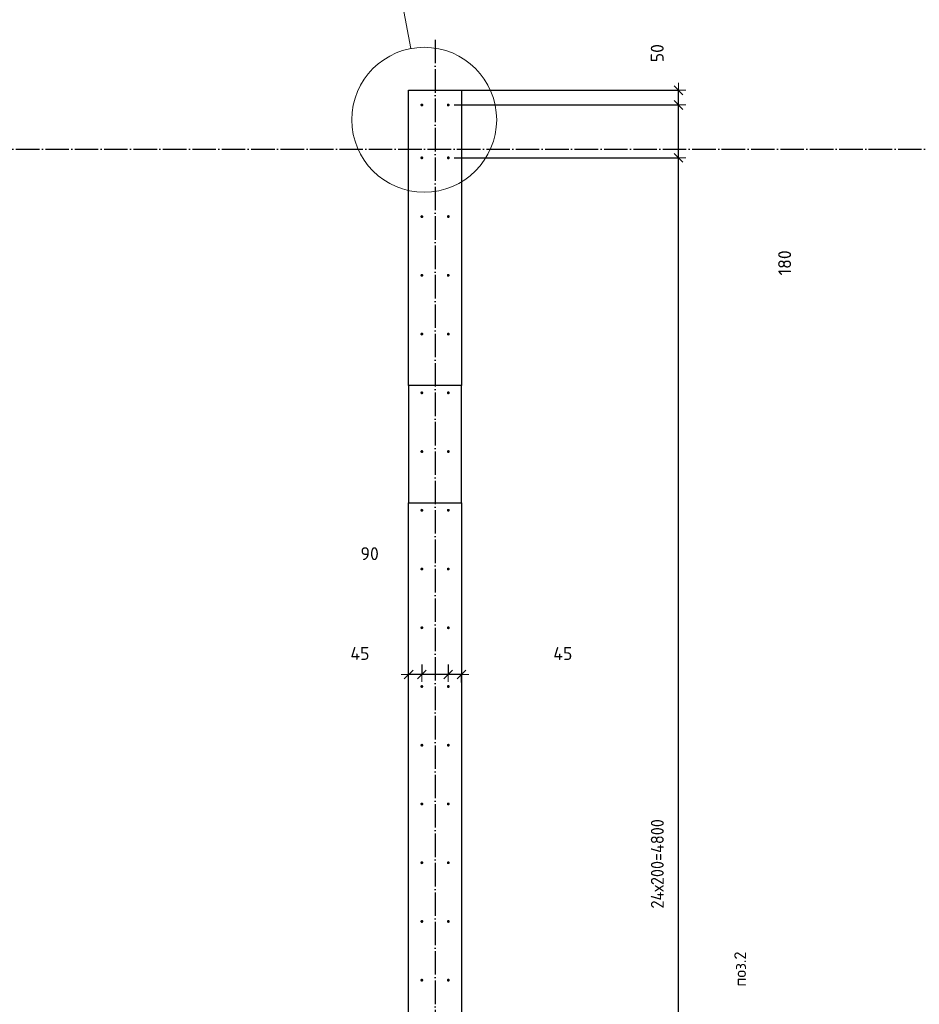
# Model space of a CAD drawing. Header units: millimetres. Extents: x 2792 to 69837, y -2757 to 29968.
# Tile 46 of 77: x 38326 to 41388, y 10988 to 14340. Entities that reach past the tile are written whole.
import ezdxf

# ---------------------------------------------------------------- set-up
doc = ezdxf.new("R2010")
doc.units = ezdxf.units.MM
doc.header["$PDMODE"] = 65
doc.linetypes.add('______11', pattern=[100, 80, -10, 0, -10])
doc.linetypes.add('______5', pattern=[220, 160, -20, 20, -20])
for name, color, linetype, lineweight in [('Standard', 7, 'Continuous', 25), ('Арм.стержн. вертикальными 1', 22, 'Continuous', 35), ('Обозначение разреза_ общее', 7, 'Continuous', 25), ('Размерная линия_ общее', 7, 'Continuous', 13)]:
    doc.layers.add(name, color=color, linetype=linetype, lineweight=lineweight)
doc.layers.add('Осевая линия_ общее', color=7, linetype='______5', lineweight=13, true_color=0xa0a0a0)
doc.styles.add('ISOCPEUR', font='ISOCPEUR')
doc.dimstyles.new('DIMSTYLE_16', dxfattribs={"dimtxt": 44, "dimasz": 50, "dimexe": 0, "dimexo": 0, "dimgap": 22, "dimtad": 0, "dimdec": 0, "dimrnd": 5, "dimzin": 12, "dimdsep": 46, "dimtxsty": 'ISOCPEUR', "dimblk1": 'ALL_ML_STRICH', "dimblk2": 'ALL_ML_STRICH', "dimsah": 1, "dimcen": 0, "dimclrd": 7, "dimclre": 256, "dimclrt": 7, "dimadec": 0, "dimazin": 0, "dimtfac": 1, "dimtdec": 0, "dimtix": 1, "dimtmove": 2, "dimatfit": 3, "dimfxl": 0, "dimtzin": 0, "dimlwd": 0, "dimlwe": -3, "dimarcsym": 0})
doc.dimstyles.new('DIMSTYLE_3', dxfattribs={"dimtxt": 44, "dimasz": 50, "dimexe": 0, "dimexo": 0, "dimgap": 22, "dimtad": 2, "dimdec": 0, "dimrnd": 5, "dimzin": 12, "dimdsep": 46, "dimtxsty": 'ISOCPEUR', "dimblk1": 'ALL_ML_STRICH', "dimblk2": 'ALL_ML_STRICH', "dimsah": 1, "dimcen": 0, "dimclrd": 7, "dimclre": 256, "dimclrt": 7, "dimadec": 0, "dimazin": 0, "dimtfac": 1, "dimtdec": 0, "dimtix": 1, "dimtmove": 2, "dimatfit": 3, "dimfxl": 0, "dimtzin": 0, "dimlwd": 0, "dimlwe": -3, "dimarcsym": 0})
doc.dimstyles.new('DIMSTYLE_8', dxfattribs={"dimtxt": 44, "dimasz": 50, "dimexe": 0, "dimexo": 0, "dimgap": 22, "dimtad": 2, "dimdec": 0, "dimrnd": 5, "dimzin": 12, "dimdsep": 46, "dimtxsty": 'ISOCPEUR', "dimblk1": 'ALL_ML_STRICH', "dimblk2": 'ALL_ML_STRICH', "dimsah": 1, "dimcen": 0, "dimclrd": 7, "dimclre": 256, "dimclrt": 7, "dimadec": 0, "dimazin": 0, "dimtfac": 1, "dimtdec": 0, "dimtix": 1, "dimtmove": 2, "dimatfit": 3, "dimfxl": 0, "dimtvp": 1.2, "dimtzin": 0, "dimlwd": 0, "dimlwe": -3, "dimarcsym": 0})

# ---------------------------------------------------------------- blocks, each defined once
blk = doc.blocks.new('ALL_ML_STRICH')
at = {"color": 0, "linetype": 'ByBlock', "lineweight": -2}
for p, q in [((-1, 0), (0.5, 0)), ((-0.3, -0.3), (0.3, 0.3)), ((0, -0.5), (0, 0.5))]:
    blk.add_line(p, q, dxfattribs=at)
blk = doc.blocks.new('*D215')
at = {"layer": 'DEFPOINTS', "color": 7, "linetype": 'Continuous', "lineweight": 13, "transparency": 33554687}
for p in [(39784.5, 12164.6), (39830, 12110.9), (39830, 12064.1)]:
    blk.add_point(p, dxfattribs=at)
at = {"layer": 'Размерная линия_ общее', "color": 253, "linetype": 'Continuous', "lineweight": -2, "true_color": 0xa0a0a0, "transparency": 33554687}
for p, q in [((39784.5, 12144.6), (39784.5, 12110.9)), ((39830, 12084.1), (39830, 12110.9))]:
    blk.add_line(p, q, dxfattribs=at)
at = {"layer": 'Размерная линия_ общее', "color": 7, "linetype": 'Continuous', "lineweight": -2, "transparency": 33554687}
blk.add_line((39830, 12110.9), (39784.5, 12110.9), dxfattribs=at)
at = {"layer": 'Размерная линия_ общее', "color": 7, "linetype": 'Continuous', "lineweight": 13, "transparency": 33554687, "xscale": 50, "yscale": 50, "zscale": 50}
for p, rotation in [((39784.5, 12110.9), 180), ((39830, 12110.9), 360)]:
    blk.add_blockref('ALL_ML_STRICH', p, dxfattribs=dict(at, rotation=rotation))
at = {"layer": 'Размерная линия_ общее', "color": 7, "linetype": 'Continuous', "lineweight": 13, "transparency": 33554687, "insert": (40174.9, 12182.3), "char_height": 44, "width": 88, "attachment_point": 5, "style": 'ISOCPEUR'}
blk.add_mtext('\\A1;{45}', dxfattribs=at)
blk = doc.blocks.new('*D216')
at = {"layer": 'DEFPOINTS', "color": 7, "linetype": 'Continuous', "lineweight": 13, "transparency": 33554687}
for p in [(39695, 12164.6), (39784.5, 12164.6), (39784.5, 12110.9)]:
    blk.add_point(p, dxfattribs=at)
at = {"layer": 'Размерная линия_ общее', "color": 253, "linetype": 'Continuous', "lineweight": -2, "true_color": 0xa0a0a0, "transparency": 33554687}
for p, q in [((39695, 12144.6), (39695, 12110.9)), ((39784.5, 12144.6), (39784.5, 12110.9))]:
    blk.add_line(p, q, dxfattribs=at)
at = {"layer": 'Размерная линия_ общее', "color": 7, "linetype": 'Continuous', "lineweight": -2, "transparency": 33554687}
blk.add_line((39784.5, 12110.9), (39695, 12110.9), dxfattribs=at)
at = {"layer": 'Размерная линия_ общее', "color": 7, "linetype": 'Continuous', "lineweight": 13, "transparency": 33554687, "xscale": 50, "yscale": 50, "zscale": 50}
for p, rotation in [((39695, 12110.9), 180), ((39784.5, 12110.9), 360)]:
    blk.add_blockref('ALL_ML_STRICH', p, dxfattribs=dict(at, rotation=rotation))
at = {"layer": 'Размерная линия_ общее', "color": 7, "linetype": 'Continuous', "lineweight": 13, "transparency": 33554687, "insert": (39517.2, 12522.2), "char_height": 44, "width": 88, "attachment_point": 5, "style": 'ISOCPEUR'}
blk.add_mtext('\\A1;{90}', dxfattribs=at)
blk = doc.blocks.new('*D217')
at = {"layer": 'DEFPOINTS', "color": 7, "linetype": 'Continuous', "lineweight": 13, "transparency": 33554687}
for p in [(39695, 12164.6), (39695, 12110.9), (39650, 12064.1)]:
    blk.add_point(p, dxfattribs=at)
at = {"layer": 'Размерная линия_ общее', "color": 253, "linetype": 'Continuous', "lineweight": -2, "true_color": 0xa0a0a0, "transparency": 33554687}
for p, q in [((39695, 12144.6), (39695, 12110.9)), ((39650, 12084.1), (39650, 12110.9))]:
    blk.add_line(p, q, dxfattribs=at)
at = {"layer": 'Размерная линия_ общее', "color": 7, "linetype": 'Continuous', "lineweight": -2, "transparency": 33554687}
blk.add_line((39695, 12110.9), (39650, 12110.9), dxfattribs=at)
at = {"layer": 'Размерная линия_ общее', "color": 7, "linetype": 'Continuous', "lineweight": 13, "transparency": 33554687, "xscale": 50, "yscale": 50, "zscale": 50}
for p, rotation in [((39650, 12110.9), 180), ((39695, 12110.9), 360)]:
    blk.add_blockref('ALL_ML_STRICH', p, dxfattribs=dict(at, rotation=rotation))
at = {"layer": 'Размерная линия_ общее', "color": 7, "linetype": 'Continuous', "lineweight": 13, "transparency": 33554687, "insert": (39484.2, 12182.5), "char_height": 44, "width": 88, "attachment_point": 5, "style": 'ISOCPEUR'}
blk.add_mtext('\\A1;{45}', dxfattribs=at)
blk = doc.blocks.new('*D256')
at = {"layer": 'DEFPOINTS', "color": 7, "linetype": 'Continuous', "lineweight": 13, "transparency": 33554687}
for p in [(39785, 13870), (39785, 9070), (40568.5, 9070)]:
    blk.add_point(p, dxfattribs=at)
at = {"layer": 'Размерная линия_ общее', "color": 253, "linetype": 'Continuous', "lineweight": -2, "true_color": 0xa0a0a0, "transparency": 33554687}
for p, q in [((39805, 13870), (40568.5, 13870)), ((39805, 9070), (40568.5, 9070))]:
    blk.add_line(p, q, dxfattribs=at)
at = {"layer": 'Размерная линия_ общее', "color": 7, "linetype": 'Continuous', "lineweight": -2, "transparency": 33554687}
blk.add_line((40568.5, 9070), (40568.5, 13870), dxfattribs=at)
at = {"layer": 'Размерная линия_ общее', "color": 7, "linetype": 'Continuous', "lineweight": 13, "transparency": 33554687, "xscale": 50, "yscale": 50, "zscale": 50}
for p, rotation in [((40568.5, 13870), 90), ((40568.5, 9070), 270)]:
    blk.add_blockref('ALL_ML_STRICH', p, dxfattribs=dict(at, rotation=rotation))
at = {"layer": 'Размерная линия_ общее', "color": 7, "linetype": 'Continuous', "lineweight": 13, "transparency": 33554687, "insert": (40474.5, 11314), "char_height": 44, "width": 2.2, "attachment_point": 1, "rotation": 90, "line_spacing_factor": 0.60241, "style": 'ISOCPEUR'}
blk.add_mtext('\\W0.91;24х200=4800', dxfattribs=at)
blk = doc.blocks.new('*D257')
at = {"layer": 'DEFPOINTS', "color": 7, "linetype": 'Continuous', "lineweight": 13, "transparency": 33554687}
for p in [(39785, 14050), (39785, 13870), (40568.5, 13870)]:
    blk.add_point(p, dxfattribs=at)
at = {"layer": 'Размерная линия_ общее', "color": 253, "linetype": 'Continuous', "lineweight": -2, "true_color": 0xa0a0a0, "transparency": 33554687}
for p, q in [((39805, 14050), (40568.5, 14050)), ((39805, 13870), (40568.5, 13870))]:
    blk.add_line(p, q, dxfattribs=at)
at = {"layer": 'Размерная линия_ общее', "color": 7, "linetype": 'Continuous', "lineweight": -2, "transparency": 33554687}
blk.add_line((40568.5, 13870), (40568.5, 14050), dxfattribs=at)
at = {"layer": 'Размерная линия_ общее', "color": 7, "linetype": 'Continuous', "lineweight": 13, "transparency": 33554687, "xscale": 50, "yscale": 50, "zscale": 50}
for p, rotation in [((40568.5, 14050), 90), ((40568.5, 13870), 270)]:
    blk.add_blockref('ALL_ML_STRICH', p, dxfattribs=dict(at, rotation=rotation))
at = {"layer": 'Размерная линия_ общее', "color": 7, "linetype": 'Continuous', "lineweight": 13, "transparency": 33554687, "insert": (40930, 13512.6), "char_height": 44, "width": 132, "attachment_point": 5, "rotation": 90, "style": 'ISOCPEUR'}
blk.add_mtext('\\A1;{180}', dxfattribs=at)
blk = doc.blocks.new('*D258')
at = {"layer": 'DEFPOINTS', "color": 7, "linetype": 'Continuous', "lineweight": 13, "transparency": 33554687}
for p in [(39785, 14100), (39785, 14050), (40568.5, 14050)]:
    blk.add_point(p, dxfattribs=at)
at = {"layer": 'Размерная линия_ общее', "color": 253, "linetype": 'Continuous', "lineweight": -2, "true_color": 0xa0a0a0, "transparency": 33554687}
for p, q in [((39805, 14100), (40568.5, 14100)), ((39805, 14050), (40568.5, 14050))]:
    blk.add_line(p, q, dxfattribs=at)
at = {"layer": 'Размерная линия_ общее', "color": 7, "linetype": 'Continuous', "lineweight": -2, "transparency": 33554687}
blk.add_line((40568.5, 14050), (40568.5, 14100), dxfattribs=at)
at = {"layer": 'Размерная линия_ общее', "color": 7, "linetype": 'Continuous', "lineweight": 13, "transparency": 33554687, "xscale": 50, "yscale": 50, "zscale": 50}
for p, rotation in [((40568.5, 14100), 90), ((40568.5, 14050), 270)]:
    blk.add_blockref('ALL_ML_STRICH', p, dxfattribs=dict(at, rotation=rotation))
at = {"layer": 'Размерная линия_ общее', "color": 7, "linetype": 'Continuous', "lineweight": 13, "transparency": 33554687, "insert": (40496.2, 14226.4), "char_height": 44, "width": 88, "attachment_point": 5, "rotation": 90, "style": 'ISOCPEUR'}
blk.add_mtext('\\A1;{50}', dxfattribs=at)

msp = doc.modelspace()

# ---------------------------------------------------------------- hatches: boundary and pattern name
at = {"layer": 'Арм.стержн. вертикальными 1', "linetype": 'Continuous', "lineweight": 50, "transparency": 33554687}
for points in [[(39700, 14050), (39699.6, 14051.9), (39698.5, 14053.5), (39696.9, 14054.6), (39695, 14055), (39693.1, 14054.6), (39691.5, 14053.5), (39690.4, 14051.9), (39690, 14050), (39690.4, 14048.1), (39691.5, 14046.5), (39693.1, 14045.4), (39695, 14045), (39696.9, 14045.4), (39698.5, 14046.5), (39699.6, 14048.1)], [(39790, 14050), (39789.6, 14051.9), (39788.5, 14053.5), (39786.9, 14054.6), (39785, 14055), (39783.1, 14054.6), (39781.5, 14053.5), (39780.4, 14051.9), (39780, 14050), (39780.4, 14048.1), (39781.5, 14046.5), (39783.1, 14045.4), (39785, 14045), (39786.9, 14045.4), (39788.5, 14046.5), (39789.6, 14048.1)], [(39700, 13870), (39699.6, 13871.9), (39698.5, 13873.5), (39696.9, 13874.6), (39695, 13875), (39693.1, 13874.6), (39691.5, 13873.5), (39690.4, 13871.9), (39690, 13870), (39690.4, 13868.1), (39691.5, 13866.5), (39693.1, 13865.4), (39695, 13865), (39696.9, 13865.4), (39698.5, 13866.5), (39699.6, 13868.1)], [(39790, 13870), (39789.6, 13871.9), (39788.5, 13873.5), (39786.9, 13874.6), (39785, 13875), (39783.1, 13874.6), (39781.5, 13873.5), (39780.4, 13871.9), (39780, 13870), (39780.4, 13868.1), (39781.5, 13866.5), (39783.1, 13865.4), (39785, 13865), (39786.9, 13865.4), (39788.5, 13866.5), (39789.6, 13868.1)], [(39700, 13670), (39699.6, 13671.9), (39698.5, 13673.5), (39696.9, 13674.6), (39695, 13675), (39693.1, 13674.6), (39691.5, 13673.5), (39690.4, 13671.9), (39690, 13670), (39690.4, 13668.1), (39691.5, 13666.5), (39693.1, 13665.4), (39695, 13665), (39696.9, 13665.4), (39698.5, 13666.5), (39699.6, 13668.1)], [(39790, 13670), (39789.6, 13671.9), (39788.5, 13673.5), (39786.9, 13674.6), (39785, 13675), (39783.1, 13674.6), (39781.5, 13673.5), (39780.4, 13671.9), (39780, 13670), (39780.4, 13668.1), (39781.5, 13666.5), (39783.1, 13665.4), (39785, 13665), (39786.9, 13665.4), (39788.5, 13666.5), (39789.6, 13668.1)], [(39700, 13470), (39699.6, 13471.9), (39698.5, 13473.5), (39696.9, 13474.6), (39695, 13475), (39693.1, 13474.6), (39691.5, 13473.5), (39690.4, 13471.9), (39690, 13470), (39690.4, 13468.1), (39691.5, 13466.5), (39693.1, 13465.4), (39695, 13465), (39696.9, 13465.4), (39698.5, 13466.5), (39699.6, 13468.1)], [(39790, 13470), (39789.6, 13471.9), (39788.5, 13473.5), (39786.9, 13474.6), (39785, 13475), (39783.1, 13474.6), (39781.5, 13473.5), (39780.4, 13471.9), (39780, 13470), (39780.4, 13468.1), (39781.5, 13466.5), (39783.1, 13465.4), (39785, 13465), (39786.9, 13465.4), (39788.5, 13466.5), (39789.6, 13468.1)], [(39700, 13270), (39699.6, 13271.9), (39698.5, 13273.5), (39696.9, 13274.6), (39695, 13275), (39693.1, 13274.6), (39691.5, 13273.5), (39690.4, 13271.9), (39690, 13270), (39690.4, 13268.1), (39691.5, 13266.5), (39693.1, 13265.4), (39695, 13265), (39696.9, 13265.4), (39698.5, 13266.5), (39699.6, 13268.1)], [(39790, 13270), (39789.6, 13271.9), (39788.5, 13273.5), (39786.9, 13274.6), (39785, 13275), (39783.1, 13274.6), (39781.5, 13273.5), (39780.4, 13271.9), (39780, 13270), (39780.4, 13268.1), (39781.5, 13266.5), (39783.1, 13265.4), (39785, 13265), (39786.9, 13265.4), (39788.5, 13266.5), (39789.6, 13268.1)], [(39700, 13070), (39699.6, 13071.9), (39698.5, 13073.5), (39696.9, 13074.6), (39695, 13075), (39693.1, 13074.6), (39691.5, 13073.5), (39690.4, 13071.9), (39690, 13070), (39690.4, 13068.1), (39691.5, 13066.5), (39693.1, 13065.4), (39695, 13065), (39696.9, 13065.4), (39698.5, 13066.5), (39699.6, 13068.1)], [(39790, 13070), (39789.6, 13071.9), (39788.5, 13073.5), (39786.9, 13074.6), (39785, 13075), (39783.1, 13074.6), (39781.5, 13073.5), (39780.4, 13071.9), (39780, 13070), (39780.4, 13068.1), (39781.5, 13066.5), (39783.1, 13065.4), (39785, 13065), (39786.9, 13065.4), (39788.5, 13066.5), (39789.6, 13068.1)], [(39700, 12870), (39699.6, 12871.9), (39698.5, 12873.5), (39696.9, 12874.6), (39695, 12875), (39693.1, 12874.6), (39691.5, 12873.5), (39690.4, 12871.9), (39690, 12870), (39690.4, 12868.1), (39691.5, 12866.5), (39693.1, 12865.4), (39695, 12865), (39696.9, 12865.4), (39698.5, 12866.5), (39699.6, 12868.1)], [(39790, 12870), (39789.6, 12871.9), (39788.5, 12873.5), (39786.9, 12874.6), (39785, 12875), (39783.1, 12874.6), (39781.5, 12873.5), (39780.4, 12871.9), (39780, 12870), (39780.4, 12868.1), (39781.5, 12866.5), (39783.1, 12865.4), (39785, 12865), (39786.9, 12865.4), (39788.5, 12866.5), (39789.6, 12868.1)], [(39700, 12670), (39699.6, 12671.9), (39698.5, 12673.5), (39696.9, 12674.6), (39695, 12675), (39693.1, 12674.6), (39691.5, 12673.5), (39690.4, 12671.9), (39690, 12670), (39690.4, 12668.1), (39691.5, 12666.5), (39693.1, 12665.4), (39695, 12665), (39696.9, 12665.4), (39698.5, 12666.5), (39699.6, 12668.1)], [(39790, 12670), (39789.6, 12671.9), (39788.5, 12673.5), (39786.9, 12674.6), (39785, 12675), (39783.1, 12674.6), (39781.5, 12673.5), (39780.4, 12671.9), (39780, 12670), (39780.4, 12668.1), (39781.5, 12666.5), (39783.1, 12665.4), (39785, 12665), (39786.9, 12665.4), (39788.5, 12666.5), (39789.6, 12668.1)], [(39700, 12470), (39699.6, 12471.9), (39698.5, 12473.5), (39696.9, 12474.6), (39695, 12475), (39693.1, 12474.6), (39691.5, 12473.5), (39690.4, 12471.9), (39690, 12470), (39690.4, 12468.1), (39691.5, 12466.5), (39693.1, 12465.4), (39695, 12465), (39696.9, 12465.4), (39698.5, 12466.5), (39699.6, 12468.1)], [(39790, 12470), (39789.6, 12471.9), (39788.5, 12473.5), (39786.9, 12474.6), (39785, 12475), (39783.1, 12474.6), (39781.5, 12473.5), (39780.4, 12471.9), (39780, 12470), (39780.4, 12468.1), (39781.5, 12466.5), (39783.1, 12465.4), (39785, 12465), (39786.9, 12465.4), (39788.5, 12466.5), (39789.6, 12468.1)], [(39700, 12270), (39699.6, 12271.9), (39698.5, 12273.5), (39696.9, 12274.6), (39695, 12275), (39693.1, 12274.6), (39691.5, 12273.5), (39690.4, 12271.9), (39690, 12270), (39690.4, 12268.1), (39691.5, 12266.5), (39693.1, 12265.4), (39695, 12265), (39696.9, 12265.4), (39698.5, 12266.5), (39699.6, 12268.1)], [(39790, 12270), (39789.6, 12271.9), (39788.5, 12273.5), (39786.9, 12274.6), (39785, 12275), (39783.1, 12274.6), (39781.5, 12273.5), (39780.4, 12271.9), (39780, 12270), (39780.4, 12268.1), (39781.5, 12266.5), (39783.1, 12265.4), (39785, 12265), (39786.9, 12265.4), (39788.5, 12266.5), (39789.6, 12268.1)], [(39700, 12070), (39699.6, 12071.9), (39698.5, 12073.5), (39696.9, 12074.6), (39695, 12075), (39693.1, 12074.6), (39691.5, 12073.5), (39690.4, 12071.9), (39690, 12070), (39690.4, 12068.1), (39691.5, 12066.5), (39693.1, 12065.4), (39695, 12065), (39696.9, 12065.4), (39698.5, 12066.5), (39699.6, 12068.1)], [(39790, 12070), (39789.6, 12071.9), (39788.5, 12073.5), (39786.9, 12074.6), (39785, 12075), (39783.1, 12074.6), (39781.5, 12073.5), (39780.4, 12071.9), (39780, 12070), (39780.4, 12068.1), (39781.5, 12066.5), (39783.1, 12065.4), (39785, 12065), (39786.9, 12065.4), (39788.5, 12066.5), (39789.6, 12068.1)], [(39700, 11870), (39699.6, 11871.9), (39698.5, 11873.5), (39696.9, 11874.6), (39695, 11875), (39693.1, 11874.6), (39691.5, 11873.5), (39690.4, 11871.9), (39690, 11870), (39690.4, 11868.1), (39691.5, 11866.5), (39693.1, 11865.4), (39695, 11865), (39696.9, 11865.4), (39698.5, 11866.5), (39699.6, 11868.1)], [(39790, 11870), (39789.6, 11871.9), (39788.5, 11873.5), (39786.9, 11874.6), (39785, 11875), (39783.1, 11874.6), (39781.5, 11873.5), (39780.4, 11871.9), (39780, 11870), (39780.4, 11868.1), (39781.5, 11866.5), (39783.1, 11865.4), (39785, 11865), (39786.9, 11865.4), (39788.5, 11866.5), (39789.6, 11868.1)], [(39700, 11670), (39699.6, 11671.9), (39698.5, 11673.5), (39696.9, 11674.6), (39695, 11675), (39693.1, 11674.6), (39691.5, 11673.5), (39690.4, 11671.9), (39690, 11670), (39690.4, 11668.1), (39691.5, 11666.5), (39693.1, 11665.4), (39695, 11665), (39696.9, 11665.4), (39698.5, 11666.5), (39699.6, 11668.1)], [(39790, 11670), (39789.6, 11671.9), (39788.5, 11673.5), (39786.9, 11674.6), (39785, 11675), (39783.1, 11674.6), (39781.5, 11673.5), (39780.4, 11671.9), (39780, 11670), (39780.4, 11668.1), (39781.5, 11666.5), (39783.1, 11665.4), (39785, 11665), (39786.9, 11665.4), (39788.5, 11666.5), (39789.6, 11668.1)], [(39700, 11470), (39699.6, 11471.9), (39698.5, 11473.5), (39696.9, 11474.6), (39695, 11475), (39693.1, 11474.6), (39691.5, 11473.5), (39690.4, 11471.9), (39690, 11470), (39690.4, 11468.1), (39691.5, 11466.5), (39693.1, 11465.4), (39695, 11465), (39696.9, 11465.4), (39698.5, 11466.5), (39699.6, 11468.1)], [(39790, 11470), (39789.6, 11471.9), (39788.5, 11473.5), (39786.9, 11474.6), (39785, 11475), (39783.1, 11474.6), (39781.5, 11473.5), (39780.4, 11471.9), (39780, 11470), (39780.4, 11468.1), (39781.5, 11466.5), (39783.1, 11465.4), (39785, 11465), (39786.9, 11465.4), (39788.5, 11466.5), (39789.6, 11468.1)], [(39700, 11270), (39699.6, 11271.9), (39698.5, 11273.5), (39696.9, 11274.6), (39695, 11275), (39693.1, 11274.6), (39691.5, 11273.5), (39690.4, 11271.9), (39690, 11270), (39690.4, 11268.1), (39691.5, 11266.5), (39693.1, 11265.4), (39695, 11265), (39696.9, 11265.4), (39698.5, 11266.5), (39699.6, 11268.1)], [(39790, 11270), (39789.6, 11271.9), (39788.5, 11273.5), (39786.9, 11274.6), (39785, 11275), (39783.1, 11274.6), (39781.5, 11273.5), (39780.4, 11271.9), (39780, 11270), (39780.4, 11268.1), (39781.5, 11266.5), (39783.1, 11265.4), (39785, 11265), (39786.9, 11265.4), (39788.5, 11266.5), (39789.6, 11268.1)], [(39700, 11070), (39699.6, 11071.9), (39698.5, 11073.5), (39696.9, 11074.6), (39695, 11075), (39693.1, 11074.6), (39691.5, 11073.5), (39690.4, 11071.9), (39690, 11070), (39690.4, 11068.1), (39691.5, 11066.5), (39693.1, 11065.4), (39695, 11065), (39696.9, 11065.4), (39698.5, 11066.5), (39699.6, 11068.1)], [(39790, 11070), (39789.6, 11071.9), (39788.5, 11073.5), (39786.9, 11074.6), (39785, 11075), (39783.1, 11074.6), (39781.5, 11073.5), (39780.4, 11071.9), (39780, 11070), (39780.4, 11068.1), (39781.5, 11066.5), (39783.1, 11065.4), (39785, 11065), (39786.9, 11065.4), (39788.5, 11066.5), (39789.6, 11068.1)]]:
    msp.add_hatch(color=4, dxfattribs=at).paths.add_polyline_path(points)

# ---------------------------------------------------------------- linework, layer by layer
at = {"color": 7, "linetype": 'Continuous', "lineweight": 25, "transparency": 33554687}
for p, q in [((39650, 13095), (39650, 14100)), ((39650, 14100), (39830, 14100)), ((39830, 14100), (39830, 13095)), ((39650, 13095), (39650, 12695)), ((39830, 13095), (39650, 13095)), ((39830, 12695), (39830, 13095)), ((39650, 9000), (39650, 12695)), ((39650, 12695), (39830, 12695)), ((39830, 12695), (39830, 8320))]:
    msp.add_line(p, q, dxfattribs=at)
at = {"layer": 'Обозначение разреза_ общее', "color": 7, "linetype": 'Continuous', "lineweight": 13, "transparency": 33554687}
msp.add_lwpolyline([(39657.5, 14242.2), (39591.9, 14591.8), (39051.9, 14591.8)], dxfattribs=at)
msp.add_circle((39703, 13999.7), 246.7, dxfattribs=at)
at = {"layer": 'Осевая линия_ общее', "color": 253, "linetype": '______11', "lineweight": -3, "true_color": 0xa0a0a0, "transparency": 33554687}
for p, q in [((39740, 14272), (39740, -2614.4)), ((25200, 13900), (69714.9, 13900))]:
    msp.add_line(p, q, dxfattribs=at)

# ---------------------------------------------------------------- texts
at = {"layer": 'Standard', "color": 7, "linetype": 'Continuous', "lineweight": 13, "transparency": 33554687, "insert": (40778.4, 11048), "char_height": 40, "width": 140.769, "attachment_point": 4, "rotation": 90, "style": 'ISOCPEUR'}
msp.add_mtext('\\A1;{\\fISOCPEUR|i0|b0;\\H40.000000;\\W1.000000;\\C7;поз.2}\\P', dxfattribs=at)

# ---------------------------------------------------------------- dimensions: what is measured, and where the dimension line sits
at = {"layer": 'Размерная линия_ общее', "color": 7, "linetype": 'Continuous', "lineweight": 13, "transparency": 33554687}
for base, p1, p2, angle, dimstyle, picture, middle in [((40568.5, 14100), (39805, 14050), (39805, 14100), 90, 'DIMSTYLE_8', '*D258', (40496.2, 14226.4)), ((40568.5, 14050), (39805, 13870), (39805, 14050), 90, 'DIMSTYLE_16', '*D257', (40930, 13512.6)), ((39694.9997, 12110.9024), (39784.531, 12144.6027), (39694.9997, 12144.6027), 180, 'DIMSTYLE_8', '*D216', (39517.1915, 12522.2438)), ((39650, 12110.9), (39695, 12144.6), (39650, 12084.1), 180, 'DIMSTYLE_8', '*D217', (39484.2, 12182.5)), ((39784.531, 12110.9024), (39830, 12084.1149), (39784.531, 12144.6027), 180, 'DIMSTYLE_8', '*D215', (40174.8756, 12182.2862))]:
    dim = msp.add_linear_dim(base=base, p1=p1, p2=p2, angle=angle, dimstyle=dimstyle, override={"dimpost": '<>', "dimclrd": 7, "dimclre": 253, "dimclrt": 7, "dimlwd": 0, "dimlwe": 65533}, dxfattribs=at)
    dim.commit()
    dim.dimension.update_dxf_attribs({"geometry": picture, "text_midpoint": middle, "dimtype": 160})
dim = msp.add_linear_dim(base=(40568.5, 13870), p1=(39805, 9070), p2=(39805, 13870), angle=90, text='\\W0.91;24х200=4800', dimstyle='DIMSTYLE_3', override={"dimpost": '<>', "dimclrd": 7, "dimclre": 253, "dimclrt": 7, "dimlwd": 0, "dimlwe": 65533}, dxfattribs=at)
dim.commit()
dim.dimension.update_dxf_attribs({"geometry": '*D256', "text_midpoint": (40546.5, 11470), "dimtype": 160})

doc.saveas('drawing.dxf')
